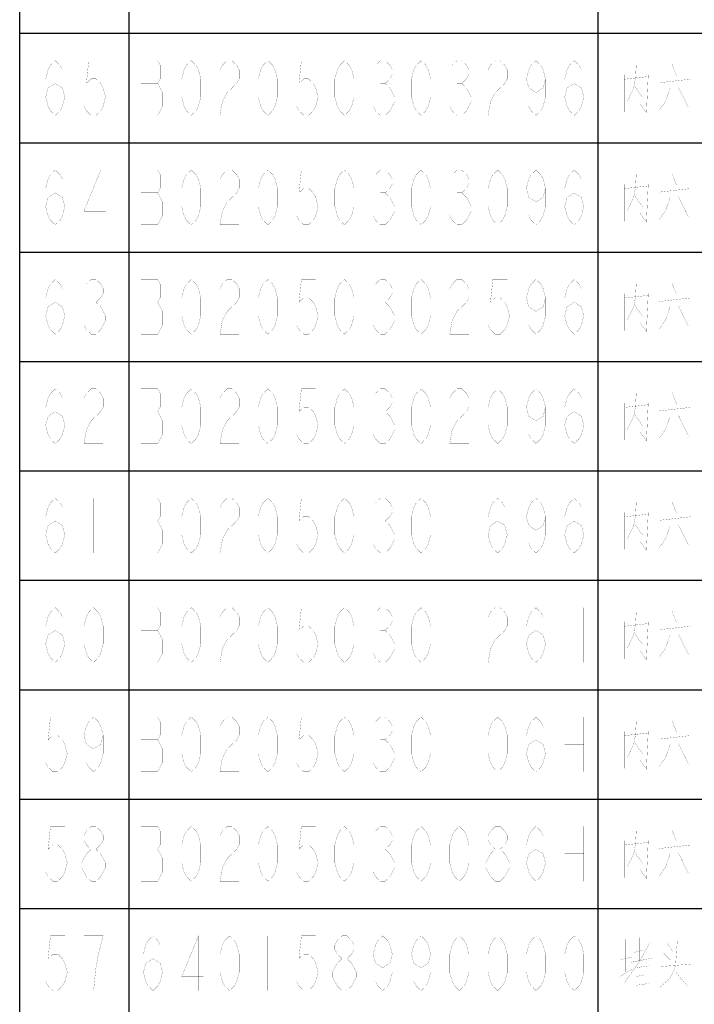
# Model space of a CAD drawing. Header units: millimetres. Extents: x 0 to 8480361154, y -14382841229 to 497.
# Tile 17 of 24: x 635 to 678, y 309 to 372. Entities that reach past the tile are written whole.
import ezdxf

# ---------------------------------------------------------------- set-up
doc = ezdxf.new("R2010")
doc.units = ezdxf.units.MM
doc.header["$LTSCALE"] = 16.335
doc.layers.get('0').update_dxf_attribs({"linetype": 'CONTINUOUS'})
doc.layers.add('040008810005_DXF_TABLE', color=7, linetype='CONTINUOUS')

# ---------------------------------------------------------------- blocks, each defined once
blk = doc.blocks.new('TABLE_BL1', base_point=(609.384, 251.643))
at = {"layer": '040008810005_DXF_TABLE', "color": 2, "linetype": 'Continuous'}
for p, q in [((634.867, 6.643), (634.867, 496.643)), ((641.867, 6.643), (641.867, 496.643)), ((671.867, 6.643), (671.867, 496.643)), ((634.867, 370.643), (814.867, 370.643)), ((634.867, 363.643), (814.867, 363.643)), ((634.867, 356.643), (814.867, 356.643)), ((634.867, 349.643), (814.867, 349.643)), ((634.867, 342.643), (814.867, 342.643)), ((634.867, 335.643), (814.867, 335.643)), ((634.867, 328.643), (814.867, 328.643)), ((634.867, 321.643), (814.867, 321.643)), ((634.867, 314.643), (814.867, 314.643))]:
    blk.add_line(p, q, dxfattribs=at)
at = {"layer": '040008810005_DXF_TABLE', "color": 5, "linetype": 'Continuous', "const_width": 0.01}
for points in [[(636.529, 366.559), (636.682, 367.143), (637.141, 367.434), (637.601, 367.143), (637.754, 366.559), (637.601, 365.976), (637.448, 365.684), (637.141, 365.393), (636.835, 365.684), (636.682, 365.976), (636.529, 366.559), (636.529, 367.726), (636.682, 368.309), (636.835, 368.601), (637.141, 368.893), (637.448, 368.601), (637.601, 368.309)], [(640.204, 368.893), (639.285, 368.893), (639.132, 367.434), (639.438, 367.726), (639.745, 367.726), (640.051, 367.434), (640.204, 367.143), (640.357, 366.559), (640.204, 365.976), (640.051, 365.684), (639.745, 365.393), (639.438, 365.393), (639.132, 365.684), (638.979, 365.976)], [(642.626, 368.893), (642.626, 365.393), (643.698, 365.393), (643.851, 365.684), (644.004, 365.976), (644.004, 366.851), (643.851, 367.143), (643.698, 367.434), (643.851, 367.726), (643.851, 368.601), (643.698, 368.893), (642.626, 368.893)], [(645.842, 365.393), (645.535, 365.684), (645.382, 365.976), (645.229, 366.559), (645.229, 367.726), (645.382, 368.309), (645.535, 368.601), (645.842, 368.893), (646.148, 368.601), (646.301, 368.309), (646.454, 367.726), (646.454, 366.559), (646.301, 365.976), (646.148, 365.684), (645.842, 365.393)], [(647.679, 368.309), (647.832, 368.601), (648.138, 368.893), (648.445, 368.893), (648.751, 368.601), (648.904, 368.309), (648.904, 367.726), (648.751, 367.434), (648.445, 367.143), (648.138, 366.851), (647.832, 366.268), (647.679, 365.393), (648.904, 365.393)], [(650.742, 365.393), (650.435, 365.684), (650.282, 365.976), (650.129, 366.559), (650.129, 367.726), (650.282, 368.309), (650.435, 368.601), (650.742, 368.893), (651.048, 368.601), (651.201, 368.309), (651.354, 367.726), (651.354, 366.559), (651.201, 365.976), (651.048, 365.684), (650.742, 365.393)], [(653.804, 368.893), (652.885, 368.893), (652.732, 367.434), (653.038, 367.726), (653.345, 367.726), (653.651, 367.434), (653.804, 367.143), (653.957, 366.559), (653.804, 365.976), (653.651, 365.684), (653.345, 365.393), (653.038, 365.393), (652.732, 365.684), (652.579, 365.976)], [(655.641, 365.393), (655.335, 365.684), (655.182, 365.976), (655.029, 366.559), (655.029, 367.726), (655.182, 368.309), (655.335, 368.601), (655.641, 368.893), (655.948, 368.601), (656.101, 368.309), (656.254, 367.726), (656.254, 366.559), (656.101, 365.976), (655.948, 365.684), (655.641, 365.393)], [(657.632, 368.601), (657.938, 368.893), (658.245, 368.893), (658.551, 368.601), (658.704, 368.309), (658.704, 368.018), (658.551, 367.726), (658.245, 367.434), (658.551, 367.143), (658.704, 366.851), (658.857, 366.559), (658.857, 366.268), (658.704, 365.976), (658.551, 365.684), (658.245, 365.393), (657.938, 365.393), (657.632, 365.684), (657.479, 365.976)], [(660.542, 365.393), (660.235, 365.684), (660.082, 365.976), (659.929, 366.559), (659.929, 367.726), (660.082, 368.309), (660.235, 368.601), (660.542, 368.893), (660.848, 368.601), (661.001, 368.309), (661.154, 367.726), (661.154, 366.559), (661.001, 365.976), (660.848, 365.684), (660.542, 365.393)], [(662.532, 368.601), (662.838, 368.893), (663.145, 368.893), (663.451, 368.601), (663.604, 368.309), (663.604, 368.018), (663.451, 367.726), (663.145, 367.434), (663.451, 367.143), (663.604, 366.851), (663.757, 366.559), (663.757, 366.268), (663.604, 365.976), (663.451, 365.684), (663.145, 365.393), (662.838, 365.393), (662.532, 365.684), (662.379, 365.976)], [(664.829, 368.309), (664.982, 368.601), (665.288, 368.893), (665.595, 368.893), (665.901, 368.601), (666.054, 368.309), (666.054, 367.726), (665.901, 367.434), (665.595, 367.143), (665.288, 366.851), (664.982, 366.268), (664.829, 365.393), (666.054, 365.393)], [(668.504, 367.726), (668.351, 367.143), (667.892, 366.851), (667.432, 367.143), (667.279, 367.726), (667.432, 368.309), (667.585, 368.601), (667.892, 368.893), (668.198, 368.601), (668.351, 368.309), (668.504, 367.726), (668.504, 366.559), (668.351, 365.976), (668.198, 365.684), (667.892, 365.393), (667.585, 365.684), (667.432, 365.976)], [(669.729, 366.559), (669.882, 367.143), (670.342, 367.434), (670.801, 367.143), (670.954, 366.559), (670.801, 365.976), (670.648, 365.684), (670.342, 365.393), (670.035, 365.684), (669.882, 365.976), (669.729, 366.559), (669.729, 367.726), (669.882, 368.309), (670.035, 368.601), (670.342, 368.893), (670.648, 368.601), (670.801, 368.309)], [(674.317, 368.78), (674.258, 367.764)], [(676.592, 368.667), (676.883, 367.933)], [(673.558, 367.989), (673.558, 365.618)], [(675.075, 367.989), (674.958, 365.562), (674.55, 366.126)], [(642.626, 367.434), (643.698, 367.434)], [(657.938, 367.434), (658.245, 367.434)], [(662.838, 367.434), (663.145, 367.434)], [(673.558, 367.707), (675.075, 367.876)], [(674.258, 367.764), (674.142, 367.143), (673.733, 366.296)], [(675.775, 367.481), (677.758, 367.707)], [(674.2, 367.256), (674.725, 366.522)], [(676.475, 367.143), (676.183, 366.296), (675.775, 365.731)], [(677, 367.199), (677.642, 365.901)], [(636.529, 359.559), (636.682, 360.143), (637.141, 360.434), (637.601, 360.143), (637.754, 359.559), (637.601, 358.976), (637.448, 358.684), (637.141, 358.393), (636.835, 358.684), (636.682, 358.976), (636.529, 359.559), (636.529, 360.726), (636.682, 361.309), (636.835, 361.601), (637.141, 361.893), (637.448, 361.601), (637.601, 361.309)], [(640.051, 358.393), (640.051, 361.893), (638.979, 359.268), (640.357, 359.268)], [(642.626, 361.893), (642.626, 358.393), (643.698, 358.393), (643.851, 358.684), (644.004, 358.976), (644.004, 359.851), (643.851, 360.143), (643.698, 360.434), (643.851, 360.726), (643.851, 361.601), (643.698, 361.893), (642.626, 361.893)], [(645.842, 358.393), (645.535, 358.684), (645.382, 358.976), (645.229, 359.559), (645.229, 360.726), (645.382, 361.309), (645.535, 361.601), (645.842, 361.893), (646.148, 361.601), (646.301, 361.309), (646.454, 360.726), (646.454, 359.559), (646.301, 358.976), (646.148, 358.684), (645.842, 358.393)], [(647.679, 361.309), (647.832, 361.601), (648.138, 361.893), (648.445, 361.893), (648.751, 361.601), (648.904, 361.309), (648.904, 360.726), (648.751, 360.434), (648.445, 360.143), (648.138, 359.851), (647.832, 359.268), (647.679, 358.393), (648.904, 358.393)], [(650.742, 358.393), (650.435, 358.684), (650.282, 358.976), (650.129, 359.559), (650.129, 360.726), (650.282, 361.309), (650.435, 361.601), (650.742, 361.893), (651.048, 361.601), (651.201, 361.309), (651.354, 360.726), (651.354, 359.559), (651.201, 358.976), (651.048, 358.684), (650.742, 358.393)], [(653.804, 361.893), (652.885, 361.893), (652.732, 360.434), (653.038, 360.726), (653.345, 360.726), (653.651, 360.434), (653.804, 360.143), (653.957, 359.559), (653.804, 358.976), (653.651, 358.684), (653.345, 358.393), (653.038, 358.393), (652.732, 358.684), (652.579, 358.976)], [(655.641, 358.393), (655.335, 358.684), (655.182, 358.976), (655.029, 359.559), (655.029, 360.726), (655.182, 361.309), (655.335, 361.601), (655.641, 361.893), (655.948, 361.601), (656.101, 361.309), (656.254, 360.726), (656.254, 359.559), (656.101, 358.976), (655.948, 358.684), (655.641, 358.393)], [(657.632, 361.601), (657.938, 361.893), (658.245, 361.893), (658.551, 361.601), (658.704, 361.309), (658.704, 361.018), (658.551, 360.726), (658.245, 360.434), (658.551, 360.143), (658.704, 359.851), (658.857, 359.559), (658.857, 359.268), (658.704, 358.976), (658.551, 358.684), (658.245, 358.393), (657.938, 358.393), (657.632, 358.684), (657.479, 358.976)], [(660.542, 358.393), (660.235, 358.684), (660.082, 358.976), (659.929, 359.559), (659.929, 360.726), (660.082, 361.309), (660.235, 361.601), (660.542, 361.893), (660.848, 361.601), (661.001, 361.309), (661.154, 360.726), (661.154, 359.559), (661.001, 358.976), (660.848, 358.684), (660.542, 358.393)], [(662.532, 361.601), (662.838, 361.893), (663.145, 361.893), (663.451, 361.601), (663.604, 361.309), (663.604, 361.018), (663.451, 360.726), (663.145, 360.434), (663.451, 360.143), (663.604, 359.851), (663.757, 359.559), (663.757, 359.268), (663.604, 358.976), (663.451, 358.684), (663.145, 358.393), (662.838, 358.393), (662.532, 358.684), (662.379, 358.976)], [(665.442, 358.393), (665.135, 358.684), (664.982, 358.976), (664.829, 359.559), (664.829, 360.726), (664.982, 361.309), (665.135, 361.601), (665.442, 361.893), (665.748, 361.601), (665.901, 361.309), (666.054, 360.726), (666.054, 359.559), (665.901, 358.976), (665.748, 358.684), (665.442, 358.393)], [(668.504, 360.726), (668.351, 360.143), (667.892, 359.851), (667.432, 360.143), (667.279, 360.726), (667.432, 361.309), (667.585, 361.601), (667.892, 361.893), (668.198, 361.601), (668.351, 361.309), (668.504, 360.726), (668.504, 359.559), (668.351, 358.976), (668.198, 358.684), (667.892, 358.393), (667.585, 358.684), (667.432, 358.976)], [(669.729, 359.559), (669.882, 360.143), (670.342, 360.434), (670.801, 360.143), (670.954, 359.559), (670.801, 358.976), (670.648, 358.684), (670.342, 358.393), (670.035, 358.684), (669.882, 358.976), (669.729, 359.559), (669.729, 360.726), (669.882, 361.309), (670.035, 361.601), (670.342, 361.893), (670.648, 361.601), (670.801, 361.309)], [(674.317, 361.78), (674.258, 360.764)], [(676.592, 361.667), (676.883, 360.933)], [(673.558, 360.989), (673.558, 358.618)], [(675.075, 360.989), (674.958, 358.562), (674.55, 359.126)], [(642.626, 360.434), (643.698, 360.434)], [(657.938, 360.434), (658.245, 360.434)], [(662.838, 360.434), (663.145, 360.434)], [(673.558, 360.707), (675.075, 360.876)], [(674.258, 360.764), (674.142, 360.143), (673.733, 359.296)], [(675.775, 360.481), (677.758, 360.707)], [(674.2, 360.256), (674.725, 359.522)], [(676.475, 360.143), (676.183, 359.296), (675.775, 358.731)], [(677, 360.199), (677.642, 358.901)], [(636.529, 352.559), (636.682, 353.143), (637.141, 353.434), (637.601, 353.143), (637.754, 352.559), (637.601, 351.976), (637.448, 351.684), (637.141, 351.393), (636.835, 351.684), (636.682, 351.976), (636.529, 352.559), (636.529, 353.726), (636.682, 354.309), (636.835, 354.601), (637.141, 354.893), (637.448, 354.601), (637.601, 354.309)], [(639.132, 354.601), (639.438, 354.893), (639.745, 354.893), (640.051, 354.601), (640.204, 354.309), (640.204, 354.018), (640.051, 353.726), (639.745, 353.434), (640.051, 353.143), (640.204, 352.851), (640.357, 352.559), (640.357, 352.268), (640.204, 351.976), (640.051, 351.684), (639.745, 351.393), (639.438, 351.393), (639.132, 351.684), (638.979, 351.976)], [(642.626, 354.893), (642.626, 351.393), (643.698, 351.393), (643.851, 351.684), (644.004, 351.976), (644.004, 352.851), (643.851, 353.143), (643.698, 353.434), (643.851, 353.726), (643.851, 354.601), (643.698, 354.893), (642.626, 354.893)], [(645.842, 351.393), (645.535, 351.684), (645.382, 351.976), (645.229, 352.559), (645.229, 353.726), (645.382, 354.309), (645.535, 354.601), (645.842, 354.893), (646.148, 354.601), (646.301, 354.309), (646.454, 353.726), (646.454, 352.559), (646.301, 351.976), (646.148, 351.684), (645.842, 351.393)], [(647.679, 354.309), (647.832, 354.601), (648.138, 354.893), (648.445, 354.893), (648.751, 354.601), (648.904, 354.309), (648.904, 353.726), (648.751, 353.434), (648.445, 353.143), (648.138, 352.851), (647.832, 352.268), (647.679, 351.393), (648.904, 351.393)], [(650.742, 351.393), (650.435, 351.684), (650.282, 351.976), (650.129, 352.559), (650.129, 353.726), (650.282, 354.309), (650.435, 354.601), (650.742, 354.893), (651.048, 354.601), (651.201, 354.309), (651.354, 353.726), (651.354, 352.559), (651.201, 351.976), (651.048, 351.684), (650.742, 351.393)], [(653.804, 354.893), (652.885, 354.893), (652.732, 353.434), (653.038, 353.726), (653.345, 353.726), (653.651, 353.434), (653.804, 353.143), (653.957, 352.559), (653.804, 351.976), (653.651, 351.684), (653.345, 351.393), (653.038, 351.393), (652.732, 351.684), (652.579, 351.976)], [(655.641, 351.393), (655.335, 351.684), (655.182, 351.976), (655.029, 352.559), (655.029, 353.726), (655.182, 354.309), (655.335, 354.601), (655.641, 354.893), (655.948, 354.601), (656.101, 354.309), (656.254, 353.726), (656.254, 352.559), (656.101, 351.976), (655.948, 351.684), (655.641, 351.393)], [(657.632, 354.601), (657.938, 354.893), (658.245, 354.893), (658.551, 354.601), (658.704, 354.309), (658.704, 354.018), (658.551, 353.726), (658.245, 353.434), (658.551, 353.143), (658.704, 352.851), (658.857, 352.559), (658.857, 352.268), (658.704, 351.976), (658.551, 351.684), (658.245, 351.393), (657.938, 351.393), (657.632, 351.684), (657.479, 351.976)], [(660.542, 351.393), (660.235, 351.684), (660.082, 351.976), (659.929, 352.559), (659.929, 353.726), (660.082, 354.309), (660.235, 354.601), (660.542, 354.893), (660.848, 354.601), (661.001, 354.309), (661.154, 353.726), (661.154, 352.559), (661.001, 351.976), (660.848, 351.684), (660.542, 351.393)], [(662.379, 354.309), (662.532, 354.601), (662.838, 354.893), (663.145, 354.893), (663.451, 354.601), (663.604, 354.309), (663.604, 353.726), (663.451, 353.434), (663.145, 353.143), (662.838, 352.851), (662.532, 352.268), (662.379, 351.393), (663.604, 351.393)], [(666.054, 354.893), (665.135, 354.893), (664.982, 353.434), (665.288, 353.726), (665.595, 353.726), (665.901, 353.434), (666.054, 353.143), (666.207, 352.559), (666.054, 351.976), (665.901, 351.684), (665.595, 351.393), (665.288, 351.393), (664.982, 351.684), (664.829, 351.976)], [(668.504, 353.726), (668.351, 353.143), (667.892, 352.851), (667.432, 353.143), (667.279, 353.726), (667.432, 354.309), (667.585, 354.601), (667.892, 354.893), (668.198, 354.601), (668.351, 354.309), (668.504, 353.726), (668.504, 352.559), (668.351, 351.976), (668.198, 351.684), (667.892, 351.393), (667.585, 351.684), (667.432, 351.976)], [(669.729, 352.559), (669.882, 353.143), (670.342, 353.434), (670.801, 353.143), (670.954, 352.559), (670.801, 351.976), (670.648, 351.684), (670.342, 351.393), (670.035, 351.684), (669.882, 351.976), (669.729, 352.559), (669.729, 353.726), (669.882, 354.309), (670.035, 354.601), (670.342, 354.893), (670.648, 354.601), (670.801, 354.309)], [(674.317, 354.78), (674.258, 353.764)], [(676.592, 354.667), (676.883, 353.933)], [(639.438, 353.434), (639.745, 353.434)], [(642.626, 353.434), (643.698, 353.434)], [(657.938, 353.434), (658.245, 353.434)], [(673.558, 353.989), (673.558, 351.618)], [(673.558, 353.707), (675.075, 353.877)], [(674.258, 353.764), (674.142, 353.143), (673.733, 352.296)], [(675.075, 353.989), (674.958, 351.562), (674.55, 352.126)], [(675.775, 353.481), (677.758, 353.707)], [(674.2, 353.256), (674.725, 352.522)], [(676.475, 353.143), (676.183, 352.296), (675.775, 351.731)], [(677, 353.199), (677.642, 351.901)], [(636.529, 345.559), (636.682, 346.143), (637.141, 346.434), (637.601, 346.143), (637.754, 345.559), (637.601, 344.976), (637.448, 344.684), (637.141, 344.393), (636.835, 344.684), (636.682, 344.976), (636.529, 345.559), (636.529, 346.726), (636.682, 347.309), (636.835, 347.601), (637.141, 347.893), (637.448, 347.601), (637.601, 347.309)], [(638.979, 347.309), (639.132, 347.601), (639.438, 347.893), (639.745, 347.893), (640.051, 347.601), (640.204, 347.309), (640.204, 346.726), (640.051, 346.434), (639.745, 346.143), (639.438, 345.851), (639.132, 345.268), (638.979, 344.393), (640.204, 344.393)], [(642.626, 347.893), (642.626, 344.393), (643.698, 344.393), (643.851, 344.684), (644.004, 344.976), (644.004, 345.851), (643.851, 346.143), (643.698, 346.434), (643.851, 346.726), (643.851, 347.601), (643.698, 347.893), (642.626, 347.893)], [(645.842, 344.393), (645.535, 344.684), (645.382, 344.976), (645.229, 345.559), (645.229, 346.726), (645.382, 347.309), (645.535, 347.601), (645.842, 347.893), (646.148, 347.601), (646.301, 347.309), (646.454, 346.726), (646.454, 345.559), (646.301, 344.976), (646.148, 344.684), (645.842, 344.393)], [(647.679, 347.309), (647.832, 347.601), (648.138, 347.893), (648.445, 347.893), (648.751, 347.601), (648.904, 347.309), (648.904, 346.726), (648.751, 346.434), (648.445, 346.143), (648.138, 345.851), (647.832, 345.268), (647.679, 344.393), (648.904, 344.393)], [(650.742, 344.393), (650.435, 344.684), (650.282, 344.976), (650.129, 345.559), (650.129, 346.726), (650.282, 347.309), (650.435, 347.601), (650.742, 347.893), (651.048, 347.601), (651.201, 347.309), (651.354, 346.726), (651.354, 345.559), (651.201, 344.976), (651.048, 344.684), (650.742, 344.393)], [(653.804, 347.893), (652.885, 347.893), (652.732, 346.434), (653.038, 346.726), (653.345, 346.726), (653.651, 346.434), (653.804, 346.143), (653.957, 345.559), (653.804, 344.976), (653.651, 344.684), (653.345, 344.393), (653.038, 344.393), (652.732, 344.684), (652.579, 344.976)], [(655.641, 344.393), (655.335, 344.684), (655.182, 344.976), (655.029, 345.559), (655.029, 346.726), (655.182, 347.309), (655.335, 347.601), (655.641, 347.893), (655.948, 347.601), (656.101, 347.309), (656.254, 346.726), (656.254, 345.559), (656.101, 344.976), (655.948, 344.684), (655.641, 344.393)], [(657.632, 347.601), (657.938, 347.893), (658.245, 347.893), (658.551, 347.601), (658.704, 347.309), (658.704, 347.018), (658.551, 346.726), (658.245, 346.434), (658.551, 346.143), (658.704, 345.851), (658.857, 345.559), (658.857, 345.268), (658.704, 344.976), (658.551, 344.684), (658.245, 344.393), (657.938, 344.393), (657.632, 344.684), (657.479, 344.976)], [(660.542, 344.393), (660.235, 344.684), (660.082, 344.976), (659.929, 345.559), (659.929, 346.726), (660.082, 347.309), (660.235, 347.601), (660.542, 347.893), (660.848, 347.601), (661.001, 347.309), (661.154, 346.726), (661.154, 345.559), (661.001, 344.976), (660.848, 344.684), (660.542, 344.393)], [(662.379, 347.309), (662.532, 347.601), (662.838, 347.893), (663.145, 347.893), (663.451, 347.601), (663.604, 347.309), (663.604, 346.726), (663.451, 346.434), (663.145, 346.143), (662.838, 345.851), (662.532, 345.268), (662.379, 344.393), (663.604, 344.393)], [(665.442, 344.393), (665.135, 344.684), (664.982, 344.976), (664.829, 345.559), (664.829, 346.726), (664.982, 347.309), (665.135, 347.601), (665.442, 347.893), (665.748, 347.601), (665.901, 347.309), (666.054, 346.726), (666.054, 345.559), (665.901, 344.976), (665.748, 344.684), (665.442, 344.393)], [(668.504, 346.726), (668.351, 346.143), (667.892, 345.851), (667.432, 346.143), (667.279, 346.726), (667.432, 347.309), (667.585, 347.601), (667.892, 347.893), (668.198, 347.601), (668.351, 347.309), (668.504, 346.726), (668.504, 345.559), (668.351, 344.976), (668.198, 344.684), (667.892, 344.393), (667.585, 344.684), (667.432, 344.976)], [(669.729, 345.559), (669.882, 346.143), (670.342, 346.434), (670.801, 346.143), (670.954, 345.559), (670.801, 344.976), (670.648, 344.684), (670.342, 344.393), (670.035, 344.684), (669.882, 344.976), (669.729, 345.559), (669.729, 346.726), (669.882, 347.309), (670.035, 347.601), (670.342, 347.893), (670.648, 347.601), (670.801, 347.309)], [(674.317, 347.78), (674.258, 346.764)], [(676.592, 347.667), (676.883, 346.933)], [(673.558, 346.989), (673.558, 344.618)], [(673.558, 346.707), (675.075, 346.876)], [(674.258, 346.764), (674.142, 346.143), (673.733, 345.296)], [(675.075, 346.989), (674.958, 344.562), (674.55, 345.126)], [(675.775, 346.481), (677.758, 346.707)], [(642.626, 346.434), (643.698, 346.434)], [(657.938, 346.434), (658.245, 346.434)], [(674.2, 346.256), (674.725, 345.522)], [(676.475, 346.143), (676.183, 345.296), (675.775, 344.731)], [(677, 346.199), (677.642, 344.901)], [(636.529, 338.559), (636.682, 339.143), (637.141, 339.434), (637.601, 339.143), (637.754, 338.559), (637.601, 337.976), (637.448, 337.684), (637.141, 337.393), (636.835, 337.684), (636.682, 337.976), (636.529, 338.559), (636.529, 339.726), (636.682, 340.309), (636.835, 340.601), (637.141, 340.893), (637.448, 340.601), (637.601, 340.309)], [(639.592, 340.893), (639.592, 337.393)], [(642.626, 340.893), (642.626, 337.393), (643.698, 337.393), (643.851, 337.684), (644.004, 337.976), (644.004, 338.851), (643.851, 339.143), (643.698, 339.434), (643.851, 339.726), (643.851, 340.601), (643.698, 340.893), (642.626, 340.893)], [(645.842, 337.393), (645.535, 337.684), (645.382, 337.976), (645.229, 338.559), (645.229, 339.726), (645.382, 340.309), (645.535, 340.601), (645.842, 340.893), (646.148, 340.601), (646.301, 340.309), (646.454, 339.726), (646.454, 338.559), (646.301, 337.976), (646.148, 337.684), (645.842, 337.393)], [(647.679, 340.309), (647.832, 340.601), (648.138, 340.893), (648.445, 340.893), (648.751, 340.601), (648.904, 340.309), (648.904, 339.726), (648.751, 339.434), (648.445, 339.143), (648.138, 338.851), (647.832, 338.268), (647.679, 337.393), (648.904, 337.393)], [(650.742, 337.393), (650.435, 337.684), (650.282, 337.976), (650.129, 338.559), (650.129, 339.726), (650.282, 340.309), (650.435, 340.601), (650.742, 340.893), (651.048, 340.601), (651.201, 340.309), (651.354, 339.726), (651.354, 338.559), (651.201, 337.976), (651.048, 337.684), (650.742, 337.393)], [(653.804, 340.893), (652.885, 340.893), (652.732, 339.434), (653.038, 339.726), (653.345, 339.726), (653.651, 339.434), (653.804, 339.143), (653.957, 338.559), (653.804, 337.976), (653.651, 337.684), (653.345, 337.393), (653.038, 337.393), (652.732, 337.684), (652.579, 337.976)], [(655.641, 337.393), (655.335, 337.684), (655.182, 337.976), (655.029, 338.559), (655.029, 339.726), (655.182, 340.309), (655.335, 340.601), (655.641, 340.893), (655.948, 340.601), (656.101, 340.309), (656.254, 339.726), (656.254, 338.559), (656.101, 337.976), (655.948, 337.684), (655.641, 337.393)], [(657.632, 340.601), (657.938, 340.893), (658.245, 340.893), (658.551, 340.601), (658.704, 340.309), (658.704, 340.018), (658.551, 339.726), (658.245, 339.434), (658.551, 339.143), (658.704, 338.851), (658.857, 338.559), (658.857, 338.268), (658.704, 337.976), (658.551, 337.684), (658.245, 337.393), (657.938, 337.393), (657.632, 337.684), (657.479, 337.976)], [(660.542, 337.393), (660.235, 337.684), (660.082, 337.976), (659.929, 338.559), (659.929, 339.726), (660.082, 340.309), (660.235, 340.601), (660.542, 340.893), (660.848, 340.601), (661.001, 340.309), (661.154, 339.726), (661.154, 338.559), (661.001, 337.976), (660.848, 337.684), (660.542, 337.393)], [(662.992, 340.893), (662.992, 337.393)], [(664.829, 338.559), (664.982, 339.143), (665.442, 339.434), (665.901, 339.143), (666.054, 338.559), (665.901, 337.976), (665.748, 337.684), (665.442, 337.393), (665.135, 337.684), (664.982, 337.976), (664.829, 338.559), (664.829, 339.726), (664.982, 340.309), (665.135, 340.601), (665.442, 340.893), (665.748, 340.601), (665.901, 340.309)], [(668.504, 339.726), (668.351, 339.143), (667.892, 338.851), (667.432, 339.143), (667.279, 339.726), (667.432, 340.309), (667.585, 340.601), (667.892, 340.893), (668.198, 340.601), (668.351, 340.309), (668.504, 339.726), (668.504, 338.559), (668.351, 337.976), (668.198, 337.684), (667.892, 337.393), (667.585, 337.684), (667.432, 337.976)], [(669.729, 338.559), (669.882, 339.143), (670.342, 339.434), (670.801, 339.143), (670.954, 338.559), (670.801, 337.976), (670.648, 337.684), (670.342, 337.393), (670.035, 337.684), (669.882, 337.976), (669.729, 338.559), (669.729, 339.726), (669.882, 340.309), (670.035, 340.601), (670.342, 340.893), (670.648, 340.601), (670.801, 340.309)], [(674.317, 340.78), (674.258, 339.764)], [(676.592, 340.667), (676.883, 339.933)], [(673.558, 339.989), (673.558, 337.618)], [(673.558, 339.707), (675.075, 339.876)], [(674.258, 339.764), (674.142, 339.143), (673.733, 338.296)], [(675.075, 339.989), (674.958, 337.562), (674.55, 338.126)], [(675.775, 339.481), (677.758, 339.707)], [(642.626, 339.434), (643.698, 339.434)], [(657.938, 339.434), (658.245, 339.434)], [(674.2, 339.256), (674.725, 338.522)], [(676.475, 339.143), (676.183, 338.296), (675.775, 337.731)], [(677, 339.199), (677.642, 337.901)], [(636.529, 331.559), (636.682, 332.143), (637.141, 332.434), (637.601, 332.143), (637.754, 331.559), (637.601, 330.976), (637.448, 330.684), (637.141, 330.393), (636.835, 330.684), (636.682, 330.976), (636.529, 331.559), (636.529, 332.726), (636.682, 333.309), (636.835, 333.601), (637.141, 333.893), (637.448, 333.601), (637.601, 333.309)], [(639.592, 330.393), (639.285, 330.684), (639.132, 330.976), (638.979, 331.559), (638.979, 332.726), (639.132, 333.309), (639.285, 333.601), (639.592, 333.893), (639.898, 333.601), (640.051, 333.309), (640.204, 332.726), (640.204, 331.559), (640.051, 330.976), (639.898, 330.684), (639.592, 330.393)], [(642.626, 333.893), (642.626, 330.393), (643.698, 330.393), (643.851, 330.684), (644.004, 330.976), (644.004, 331.851), (643.851, 332.143), (643.698, 332.434), (643.851, 332.726), (643.851, 333.601), (643.698, 333.893), (642.626, 333.893)], [(645.842, 330.393), (645.535, 330.684), (645.382, 330.976), (645.229, 331.559), (645.229, 332.726), (645.382, 333.309), (645.535, 333.601), (645.842, 333.893), (646.148, 333.601), (646.301, 333.309), (646.454, 332.726), (646.454, 331.559), (646.301, 330.976), (646.148, 330.684), (645.842, 330.393)], [(647.679, 333.309), (647.832, 333.601), (648.138, 333.893), (648.445, 333.893), (648.751, 333.601), (648.904, 333.309), (648.904, 332.726), (648.751, 332.434), (648.445, 332.143), (648.138, 331.851), (647.832, 331.268), (647.679, 330.393), (648.904, 330.393)], [(650.742, 330.393), (650.435, 330.684), (650.282, 330.976), (650.129, 331.559), (650.129, 332.726), (650.282, 333.309), (650.435, 333.601), (650.742, 333.893), (651.048, 333.601), (651.201, 333.309), (651.354, 332.726), (651.354, 331.559), (651.201, 330.976), (651.048, 330.684), (650.742, 330.393)], [(653.804, 333.893), (652.885, 333.893), (652.732, 332.434), (653.038, 332.726), (653.345, 332.726), (653.651, 332.434), (653.804, 332.143), (653.957, 331.559), (653.804, 330.976), (653.651, 330.684), (653.345, 330.393), (653.038, 330.393), (652.732, 330.684), (652.579, 330.976)], [(655.641, 330.393), (655.335, 330.684), (655.182, 330.976), (655.029, 331.559), (655.029, 332.726), (655.182, 333.309), (655.335, 333.601), (655.641, 333.893), (655.948, 333.601), (656.101, 333.309), (656.254, 332.726), (656.254, 331.559), (656.101, 330.976), (655.948, 330.684), (655.641, 330.393)], [(657.632, 333.601), (657.938, 333.893), (658.245, 333.893), (658.551, 333.601), (658.704, 333.309), (658.704, 333.018), (658.551, 332.726), (658.245, 332.434), (658.551, 332.143), (658.704, 331.851), (658.857, 331.559), (658.857, 331.268), (658.704, 330.976), (658.551, 330.684), (658.245, 330.393), (657.938, 330.393), (657.632, 330.684), (657.479, 330.976)], [(660.542, 330.393), (660.235, 330.684), (660.082, 330.976), (659.929, 331.559), (659.929, 332.726), (660.082, 333.309), (660.235, 333.601), (660.542, 333.893), (660.848, 333.601), (661.001, 333.309), (661.154, 332.726), (661.154, 331.559), (661.001, 330.976), (660.848, 330.684), (660.542, 330.393)], [(662.992, 333.893), (662.992, 330.393)], [(664.829, 333.309), (664.982, 333.601), (665.288, 333.893), (665.595, 333.893), (665.901, 333.601), (666.054, 333.309), (666.054, 332.726), (665.901, 332.434), (665.595, 332.143), (665.288, 331.851), (664.982, 331.268), (664.829, 330.393), (666.054, 330.393)], [(667.279, 331.559), (667.432, 332.143), (667.892, 332.434), (668.351, 332.143), (668.504, 331.559), (668.351, 330.976), (668.198, 330.684), (667.892, 330.393), (667.585, 330.684), (667.432, 330.976), (667.279, 331.559), (667.279, 332.726), (667.432, 333.309), (667.585, 333.601), (667.892, 333.893), (668.198, 333.601), (668.351, 333.309)], [(669.729, 333.893), (669.729, 330.393)], [(670.954, 333.893), (670.954, 330.393)], [(674.317, 333.78), (674.258, 332.764)], [(676.592, 333.667), (676.883, 332.933)], [(673.558, 332.989), (673.558, 330.618)], [(673.558, 332.707), (675.075, 332.876)], [(674.258, 332.764), (674.142, 332.143), (673.733, 331.296)], [(675.075, 332.989), (674.958, 330.562), (674.55, 331.126)], [(675.775, 332.481), (677.758, 332.707)], [(642.626, 332.434), (643.698, 332.434)], [(657.938, 332.434), (658.245, 332.434)], [(669.729, 332.143), (670.954, 332.143)], [(674.2, 332.256), (674.725, 331.522)], [(676.475, 332.143), (676.183, 331.296), (675.775, 330.731)], [(677, 332.199), (677.642, 330.901)], [(637.754, 326.893), (636.835, 326.893), (636.682, 325.434), (636.988, 325.726), (637.295, 325.726), (637.601, 325.434), (637.754, 325.143), (637.907, 324.559), (637.754, 323.976), (637.601, 323.684), (637.295, 323.393), (636.988, 323.393), (636.682, 323.684), (636.529, 323.976)], [(640.204, 325.726), (640.051, 325.143), (639.592, 324.851), (639.132, 325.143), (638.979, 325.726), (639.132, 326.309), (639.285, 326.601), (639.592, 326.893), (639.898, 326.601), (640.051, 326.309), (640.204, 325.726), (640.204, 324.559), (640.051, 323.976), (639.898, 323.684), (639.592, 323.393), (639.285, 323.684), (639.132, 323.976)], [(642.626, 326.893), (642.626, 323.393), (643.698, 323.393), (643.851, 323.684), (644.004, 323.976), (644.004, 324.851), (643.851, 325.143), (643.698, 325.434), (643.851, 325.726), (643.851, 326.601), (643.698, 326.893), (642.626, 326.893)], [(645.842, 323.393), (645.535, 323.684), (645.382, 323.976), (645.229, 324.559), (645.229, 325.726), (645.382, 326.309), (645.535, 326.601), (645.842, 326.893), (646.148, 326.601), (646.301, 326.309), (646.454, 325.726), (646.454, 324.559), (646.301, 323.976), (646.148, 323.684), (645.842, 323.393)], [(647.679, 326.309), (647.832, 326.601), (648.138, 326.893), (648.445, 326.893), (648.751, 326.601), (648.904, 326.309), (648.904, 325.726), (648.751, 325.434), (648.445, 325.143), (648.138, 324.851), (647.832, 324.268), (647.679, 323.393), (648.904, 323.393)], [(650.742, 323.393), (650.435, 323.684), (650.282, 323.976), (650.129, 324.559), (650.129, 325.726), (650.282, 326.309), (650.435, 326.601), (650.742, 326.893), (651.048, 326.601), (651.201, 326.309), (651.354, 325.726), (651.354, 324.559), (651.201, 323.976), (651.048, 323.684), (650.742, 323.393)], [(653.804, 326.893), (652.885, 326.893), (652.732, 325.434), (653.038, 325.726), (653.345, 325.726), (653.651, 325.434), (653.804, 325.143), (653.957, 324.559), (653.804, 323.976), (653.651, 323.684), (653.345, 323.393), (653.038, 323.393), (652.732, 323.684), (652.579, 323.976)], [(655.641, 323.393), (655.335, 323.684), (655.182, 323.976), (655.029, 324.559), (655.029, 325.726), (655.182, 326.309), (655.335, 326.601), (655.641, 326.893), (655.948, 326.601), (656.101, 326.309), (656.254, 325.726), (656.254, 324.559), (656.101, 323.976), (655.948, 323.684), (655.641, 323.393)], [(657.632, 326.601), (657.938, 326.893), (658.245, 326.893), (658.551, 326.601), (658.704, 326.309), (658.704, 326.018), (658.551, 325.726), (658.245, 325.434), (658.551, 325.143), (658.704, 324.851), (658.857, 324.559), (658.857, 324.268), (658.704, 323.976), (658.551, 323.684), (658.245, 323.393), (657.938, 323.393), (657.632, 323.684), (657.479, 323.976)], [(660.542, 323.393), (660.235, 323.684), (660.082, 323.976), (659.929, 324.559), (659.929, 325.726), (660.082, 326.309), (660.235, 326.601), (660.542, 326.893), (660.848, 326.601), (661.001, 326.309), (661.154, 325.726), (661.154, 324.559), (661.001, 323.976), (660.848, 323.684), (660.542, 323.393)], [(662.992, 326.893), (662.992, 323.393)], [(665.442, 323.393), (665.135, 323.684), (664.982, 323.976), (664.829, 324.559), (664.829, 325.726), (664.982, 326.309), (665.135, 326.601), (665.442, 326.893), (665.748, 326.601), (665.901, 326.309), (666.054, 325.726), (666.054, 324.559), (665.901, 323.976), (665.748, 323.684), (665.442, 323.393)], [(667.279, 324.559), (667.432, 325.143), (667.892, 325.434), (668.351, 325.143), (668.504, 324.559), (668.351, 323.976), (668.198, 323.684), (667.892, 323.393), (667.585, 323.684), (667.432, 323.976), (667.279, 324.559), (667.279, 325.726), (667.432, 326.309), (667.585, 326.601), (667.892, 326.893), (668.198, 326.601), (668.351, 326.309)], [(669.729, 326.893), (669.729, 323.393)], [(670.954, 326.893), (670.954, 323.393)], [(674.317, 326.78), (674.258, 325.764)], [(676.592, 326.667), (676.883, 325.933)], [(673.558, 325.989), (673.558, 323.618)], [(673.558, 325.707), (675.075, 325.876)], [(674.258, 325.764), (674.142, 325.143), (673.733, 324.296)], [(675.075, 325.989), (674.958, 323.562), (674.55, 324.126)], [(675.775, 325.481), (677.758, 325.707)], [(642.626, 325.434), (643.698, 325.434)], [(657.938, 325.434), (658.245, 325.434)], [(669.729, 325.143), (670.954, 325.143)], [(674.2, 325.256), (674.725, 324.522)], [(676.475, 325.143), (676.183, 324.296), (675.775, 323.731)], [(677, 325.199), (677.642, 323.901)], [(637.754, 319.893), (636.835, 319.893), (636.682, 318.434), (636.988, 318.726), (637.295, 318.726), (637.601, 318.434), (637.754, 318.143), (637.907, 317.559), (637.754, 316.976), (637.601, 316.684), (637.295, 316.393), (636.988, 316.393), (636.682, 316.684), (636.529, 316.976)], [(639.438, 318.434), (639.132, 318.726), (638.979, 319.018), (638.979, 319.309), (639.132, 319.601), (639.438, 319.893), (639.745, 319.893), (640.051, 319.601), (640.204, 319.309), (640.204, 319.018), (640.051, 318.726), (639.745, 318.434)], [(642.626, 319.893), (642.626, 316.393), (643.698, 316.393), (643.851, 316.684), (644.004, 316.976), (644.004, 317.851), (643.851, 318.143), (643.698, 318.434), (643.851, 318.726), (643.851, 319.601), (643.698, 319.893), (642.626, 319.893)], [(645.842, 316.393), (645.535, 316.684), (645.382, 316.976), (645.229, 317.559), (645.229, 318.726), (645.382, 319.309), (645.535, 319.601), (645.842, 319.893), (646.148, 319.601), (646.301, 319.309), (646.454, 318.726), (646.454, 317.559), (646.301, 316.976), (646.148, 316.684), (645.842, 316.393)], [(647.679, 319.309), (647.832, 319.601), (648.138, 319.893), (648.445, 319.893), (648.751, 319.601), (648.904, 319.309), (648.904, 318.726), (648.751, 318.434), (648.445, 318.143), (648.138, 317.851), (647.832, 317.268), (647.679, 316.393), (648.904, 316.393)], [(650.742, 316.393), (650.435, 316.684), (650.282, 316.976), (650.129, 317.559), (650.129, 318.726), (650.282, 319.309), (650.435, 319.601), (650.742, 319.893), (651.048, 319.601), (651.201, 319.309), (651.354, 318.726), (651.354, 317.559), (651.201, 316.976), (651.048, 316.684), (650.742, 316.393)], [(653.804, 319.893), (652.885, 319.893), (652.732, 318.434), (653.038, 318.726), (653.345, 318.726), (653.651, 318.434), (653.804, 318.143), (653.957, 317.559), (653.804, 316.976), (653.651, 316.684), (653.345, 316.393), (653.038, 316.393), (652.732, 316.684), (652.579, 316.976)], [(655.641, 316.393), (655.335, 316.684), (655.182, 316.976), (655.029, 317.559), (655.029, 318.726), (655.182, 319.309), (655.335, 319.601), (655.641, 319.893), (655.948, 319.601), (656.101, 319.309), (656.254, 318.726), (656.254, 317.559), (656.101, 316.976), (655.948, 316.684), (655.641, 316.393)], [(657.632, 319.601), (657.938, 319.893), (658.245, 319.893), (658.551, 319.601), (658.704, 319.309), (658.704, 319.018), (658.551, 318.726), (658.245, 318.434), (658.551, 318.143), (658.704, 317.851), (658.857, 317.559), (658.857, 317.268), (658.704, 316.976), (658.551, 316.684), (658.245, 316.393), (657.938, 316.393), (657.632, 316.684), (657.479, 316.976)], [(660.542, 316.393), (660.235, 316.684), (660.082, 316.976), (659.929, 317.559), (659.929, 318.726), (660.082, 319.309), (660.235, 319.601), (660.542, 319.893), (660.848, 319.601), (661.001, 319.309), (661.154, 318.726), (661.154, 317.559), (661.001, 316.976), (660.848, 316.684), (660.542, 316.393)], [(662.992, 316.393), (662.685, 316.684), (662.532, 316.976), (662.379, 317.559), (662.379, 318.726), (662.532, 319.309), (662.685, 319.601), (662.992, 319.893), (663.298, 319.601), (663.451, 319.309), (663.604, 318.726), (663.604, 317.559), (663.451, 316.976), (663.298, 316.684), (662.992, 316.393)], [(665.288, 318.434), (664.982, 318.726), (664.829, 319.018), (664.829, 319.309), (664.982, 319.601), (665.288, 319.893), (665.595, 319.893), (665.901, 319.601), (666.054, 319.309), (666.054, 319.018), (665.901, 318.726), (665.595, 318.434)], [(667.279, 317.559), (667.432, 318.143), (667.892, 318.434), (668.351, 318.143), (668.504, 317.559), (668.351, 316.976), (668.198, 316.684), (667.892, 316.393), (667.585, 316.684), (667.432, 316.976), (667.279, 317.559), (667.279, 318.726), (667.432, 319.309), (667.585, 319.601), (667.892, 319.893), (668.198, 319.601), (668.351, 319.309)], [(669.729, 319.893), (669.729, 316.393)], [(670.954, 319.893), (670.954, 316.393)], [(674.317, 319.78), (674.258, 318.764)], [(676.592, 319.667), (676.883, 318.933)], [(673.558, 318.989), (673.558, 316.618)], [(673.558, 318.707), (675.075, 318.876)], [(675.075, 318.989), (674.958, 316.562), (674.55, 317.126)], [(639.438, 316.393), (639.132, 316.684), (638.979, 316.976), (638.826, 317.268), (638.826, 317.559), (638.979, 317.851), (639.132, 318.143), (639.438, 318.434), (639.745, 318.434), (640.051, 318.143), (640.204, 317.851), (640.357, 317.559), (640.357, 317.268), (640.204, 316.976), (640.051, 316.684), (639.745, 316.393), (639.438, 316.393)], [(642.626, 318.434), (643.698, 318.434)], [(657.938, 318.434), (658.245, 318.434)], [(665.288, 316.393), (664.982, 316.684), (664.829, 316.976), (664.676, 317.268), (664.676, 317.559), (664.829, 317.851), (664.982, 318.143), (665.288, 318.434), (665.595, 318.434), (665.901, 318.143), (666.054, 317.851), (666.207, 317.559), (666.207, 317.268), (666.054, 316.976), (665.901, 316.684), (665.595, 316.393), (665.288, 316.393)], [(674.258, 318.764), (674.142, 318.143), (673.733, 317.296)], [(674.2, 318.256), (674.725, 317.522)], [(675.775, 318.481), (677.758, 318.707)], [(677, 318.199), (677.642, 316.901)], [(669.729, 318.143), (670.954, 318.143)], [(676.475, 318.143), (676.183, 317.296), (675.775, 316.731)], [(637.754, 312.893), (636.835, 312.893), (636.682, 311.434), (636.988, 311.726), (637.295, 311.726), (637.601, 311.434), (637.754, 311.143), (637.907, 310.559), (637.754, 309.976), (637.601, 309.684), (637.295, 309.393), (636.988, 309.393), (636.682, 309.684), (636.529, 309.976)], [(639.592, 309.393), (639.745, 310.851), (639.898, 311.726), (640.051, 312.309), (640.204, 312.893), (638.979, 312.893)], [(642.779, 310.559), (642.932, 311.143), (643.392, 311.434), (643.851, 311.143), (644.004, 310.559), (643.851, 309.976), (643.698, 309.684), (643.392, 309.393), (643.085, 309.684), (642.932, 309.976), (642.779, 310.559), (642.779, 311.726), (642.932, 312.309), (643.085, 312.601), (643.392, 312.893), (643.698, 312.601), (643.851, 312.309)], [(646.301, 309.393), (646.301, 312.893), (645.229, 310.268), (646.607, 310.268)], [(648.292, 309.393), (647.985, 309.684), (647.832, 309.976), (647.679, 310.559), (647.679, 311.726), (647.832, 312.309), (647.985, 312.601), (648.292, 312.893), (648.598, 312.601), (648.751, 312.309), (648.904, 311.726), (648.904, 310.559), (648.751, 309.976), (648.598, 309.684), (648.292, 309.393)], [(650.742, 312.893), (650.742, 309.393)], [(653.804, 312.893), (652.885, 312.893), (652.732, 311.434), (653.038, 311.726), (653.345, 311.726), (653.651, 311.434), (653.804, 311.143), (653.957, 310.559), (653.804, 309.976), (653.651, 309.684), (653.345, 309.393), (653.038, 309.393), (652.732, 309.684), (652.579, 309.976)], [(655.488, 311.434), (655.182, 311.726), (655.029, 312.018), (655.029, 312.309), (655.182, 312.601), (655.488, 312.893), (655.795, 312.893), (656.101, 312.601), (656.254, 312.309), (656.254, 312.018), (656.101, 311.726), (655.795, 311.434)], [(658.704, 311.726), (658.551, 311.143), (658.092, 310.851), (657.632, 311.143), (657.479, 311.726), (657.632, 312.309), (657.785, 312.601), (658.092, 312.893), (658.398, 312.601), (658.551, 312.309), (658.704, 311.726), (658.704, 310.559), (658.551, 309.976), (658.398, 309.684), (658.092, 309.393), (657.785, 309.684), (657.632, 309.976)], [(661.154, 311.726), (661.001, 311.143), (660.542, 310.851), (660.082, 311.143), (659.929, 311.726), (660.082, 312.309), (660.235, 312.601), (660.542, 312.893), (660.848, 312.601), (661.001, 312.309), (661.154, 311.726), (661.154, 310.559), (661.001, 309.976), (660.848, 309.684), (660.542, 309.393), (660.235, 309.684), (660.082, 309.976)], [(662.992, 309.393), (662.685, 309.684), (662.532, 309.976), (662.379, 310.559), (662.379, 311.726), (662.532, 312.309), (662.685, 312.601), (662.992, 312.893), (663.298, 312.601), (663.451, 312.309), (663.604, 311.726), (663.604, 310.559), (663.451, 309.976), (663.298, 309.684), (662.992, 309.393)], [(665.442, 309.393), (665.135, 309.684), (664.982, 309.976), (664.829, 310.559), (664.829, 311.726), (664.982, 312.309), (665.135, 312.601), (665.442, 312.893), (665.748, 312.601), (665.901, 312.309), (666.054, 311.726), (666.054, 310.559), (665.901, 309.976), (665.748, 309.684), (665.442, 309.393)], [(667.892, 309.393), (667.585, 309.684), (667.432, 309.976), (667.279, 310.559), (667.279, 311.726), (667.432, 312.309), (667.585, 312.601), (667.892, 312.893), (668.198, 312.601), (668.351, 312.309), (668.504, 311.726), (668.504, 310.559), (668.351, 309.976), (668.198, 309.684), (667.892, 309.393)], [(670.342, 309.393), (670.035, 309.684), (669.882, 309.976), (669.729, 310.559), (669.729, 311.726), (669.882, 312.309), (670.035, 312.601), (670.342, 312.893), (670.648, 312.601), (670.801, 312.309), (670.954, 311.726), (670.954, 310.559), (670.801, 309.976), (670.648, 309.684), (670.342, 309.393)], [(673.617, 312.667), (673.617, 310.578)], [(674.491, 312.78), (674.491, 311.312)], [(676.942, 312.723), (676.825, 311.03), (676.65, 310.522), (676.358, 310.07), (675.775, 309.562)], [(675.133, 312.385), (674.55, 311.312), (673.558, 309.901)], [(674.142, 311.82), (674.783, 311.989)], [(676.3, 312.385), (676.65, 311.876)], [(655.488, 309.393), (655.182, 309.684), (655.029, 309.976), (654.876, 310.268), (654.876, 310.559), (655.029, 310.851), (655.182, 311.143), (655.488, 311.434), (655.795, 311.434), (656.101, 311.143), (656.254, 310.851), (656.407, 310.559), (656.407, 310.268), (656.254, 309.976), (656.101, 309.684), (655.795, 309.393), (655.488, 309.393)], [(673.267, 311.368), (674.025, 311.538)], [(673.967, 311.199), (675.367, 311.481)], [(676.533, 311.312), (676.067, 311.764)], [(673.267, 310.296), (674.025, 310.747)], [(674.317, 310.973), (674.317, 309.562)], [(674.317, 310.86), (675.075, 310.973)], [(675.075, 311.086), (675.075, 309.618)], [(675.775, 310.917), (677.758, 311.086)], [(674.317, 310.296), (674.842, 310.409)], [(676.825, 310.578), (677.583, 309.675)], [(674.317, 309.731), (675.075, 309.844)]]:
    blk.add_lwpolyline(points, dxfattribs=at)

msp = doc.modelspace()

# ---------------------------------------------------------------- block references
msp.add_blockref('TABLE_BL1', (609.384, 251.6426))

doc.saveas('drawing.dxf')
